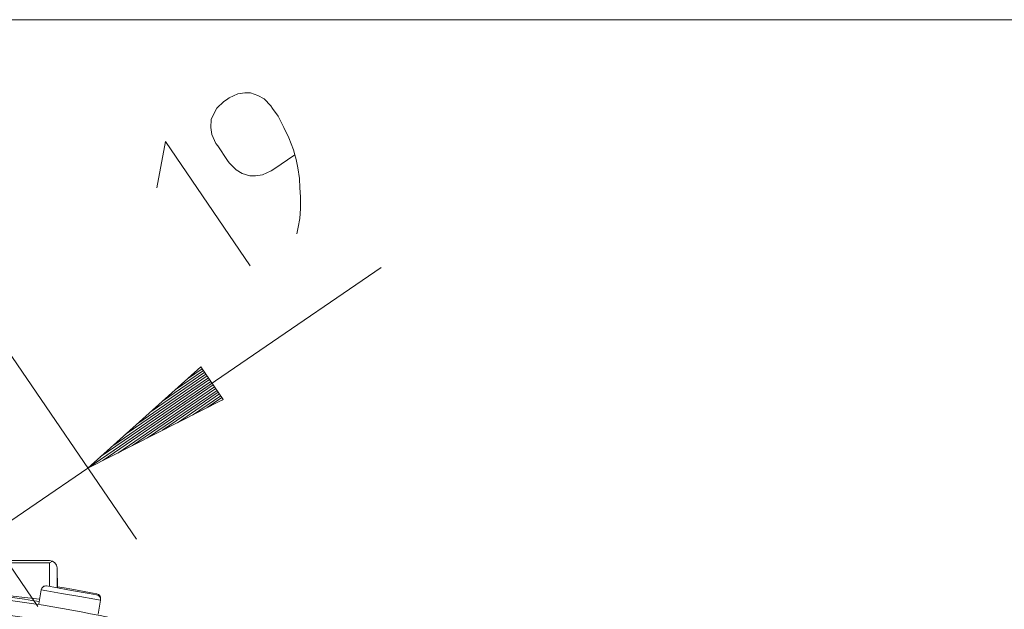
# Model space of a CAD drawing. Header units: millimetres. Extents: x 3 to 207, y 3 to 294.
# Tile 45 of 61: x 73 to 96, y 212 to 226. Entities that reach past the tile are written whole.
import ezdxf

# ---------------------------------------------------------------- set-up
doc = ezdxf.new("R2010")
doc.units = ezdxf.units.MM
doc.layers.add('1', color=7, linetype='CONTINUOUS', true_color=0xffffff)

msp = doc.modelspace()

# ---------------------------------------------------------------- linework, layer by layer
at = {"layer": '1', "color": 152, "linetype": 'Continuous', "lineweight": 13}
for p, q in [((67.062599, 226.126068), (98.30629, 226.126068)), ((70.977341, 220.483856), (75.372261, 214.054138)), ((70.750992, 215.899429), (73.082237, 212.488846))]:
    msp.add_line(p, q, dxfattribs=at)
at = {"layer": '1', "color": 23, "linetype": 'Continuous', "lineweight": 18}
for p, q in [((77.730141, 224.403061), (77.526855, 224.308731)), ((77.893387, 224.425385), (77.730141, 224.403061)), ((78.026215, 224.42691), (77.893387, 224.425385)), ((78.200623, 224.36763), (78.026215, 224.42691)), ((78.344612, 224.287552), (78.200623, 224.36763)), ((77.405197, 224.225555), (77.243492, 224.070404)), ((77.466026, 224.267151), (77.405197, 224.225555)), ((77.526855, 224.308731), (77.466026, 224.267151)), ((78.499771, 224.125839), (78.344612, 224.287552)), ((77.163414, 223.926407), (77.113747, 223.803207)), ((77.243492, 224.070404), (77.163414, 223.926407)), ((78.541351, 224.065002), (78.499771, 224.125839)), ((78.666092, 223.882507), (78.541351, 224.065002)), ((77.113747, 223.803207), (77.105659, 223.619186)), ((78.801994, 223.618393), (78.666092, 223.882507)), ((77.105659, 223.619186), (77.127991, 223.455933)), ((77.127991, 223.455933), (77.222313, 223.252655)), ((78.917107, 223.384705), (78.801994, 223.618393)), ((75.845001, 222.221954), (76.047142, 223.297287)), ((76.047142, 223.297287), (78.022194, 220.407806)), ((77.222313, 223.252655), (77.263893, 223.191818)), ((78.969856, 223.242264), (78.917107, 223.384705)), ((79.022598, 223.099792), (78.969856, 223.242264)), ((77.263893, 223.191818), (77.492577, 222.857254)), ((79.05455, 222.987762), (79.022598, 223.099792)), ((77.492577, 222.857254), (77.534164, 222.796417)), ((77.534164, 222.796417), (77.689316, 222.634705)), ((79.05455, 222.987762), (78.567902, 222.655106)), ((79.08651, 222.875732), (79.05455, 222.987762)), ((79.129631, 222.682068), (79.08651, 222.875732)), ((77.689316, 222.634705), (77.833305, 222.554626)), ((77.833305, 222.554626), (78.007713, 222.495346)), ((78.303787, 222.519196), (78.507072, 222.613541)), ((78.507072, 222.613541), (78.567902, 222.655106)), ((79.163124, 222.437195), (79.129631, 222.682068)), ((78.007713, 222.495346), (78.140549, 222.496872)), ((78.140549, 222.496872), (78.303787, 222.519196)), ((79.175827, 222.222748), (79.163124, 222.437195)), ((79.18853, 222.008301), (79.175827, 222.222748)), ((79.191605, 221.742645), (79.18853, 222.008301)), ((79.173897, 221.507416), (79.191605, 221.742645)), ((79.135391, 221.302597), (79.173897, 221.507416)), ((79.106514, 221.148972), (79.135391, 221.302597))]:
    msp.add_line(p, q, dxfattribs=at)
at = {"layer": '1', "color": 27, "linetype": 'Continuous', "lineweight": 13}
for p, q in [((64.729919, 209.202332), (81.067352, 220.369507)), ((76.873116, 218.060745), (74.24366, 215.705292)), ((76.932472, 217.973907), (76.272888, 217.523056)), ((76.903809, 218.015854), (76.562775, 217.782745)), ((76.875137, 218.057785), (76.852669, 218.042435)), ((76.875137, 218.057785), (76.852669, 218.042435)), ((77.393166, 217.299942), (76.873116, 218.060745)), ((77.075806, 217.764221), (74.823433, 216.224655)), ((77.047142, 217.806168), (75.113327, 216.484329)), ((77.018471, 217.848099), (75.403214, 216.744003)), ((76.989807, 217.890045), (75.693108, 217.003693)), ((76.961136, 217.931992), (75.982994, 217.263382)), ((77.133141, 217.680344), (74.24366, 215.705292)), ((77.133141, 217.680344), (74.24366, 215.705292)), ((77.104477, 217.72229), (74.533546, 215.964981)), ((77.161812, 217.638397), (74.590874, 215.881088)), ((77.190475, 217.596466), (74.938103, 216.0569)), ((77.219139, 217.55452), (75.285324, 216.232697)), ((77.24781, 217.512573), (75.632545, 216.408508)), ((74.24366, 215.705292), (77.393166, 217.299942)), ((77.276474, 217.470642), (75.979774, 216.584305)), ((77.305138, 217.428726), (76.326996, 216.760117)), ((77.333809, 217.38678), (76.674225, 216.935913)), ((77.362473, 217.344833), (77.021446, 217.11174)), ((77.391136, 217.302902), (77.368668, 217.287537)), ((77.391136, 217.302902), (77.368668, 217.287537))]:
    msp.add_line(p, q, dxfattribs=at)
at = {"layer": '1', "color": 252, "linetype": 'Continuous', "lineweight": 18}
for p, q in [((64.76445, 213.557571), (73.353104, 213.557571)), ((73.353104, 213.557571), (73.425591, 213.54184)), ((73.354095, 213.506912), (73.353104, 213.506317)), ((73.425171, 213.542038), (73.354095, 213.506912)), ((73.47522, 213.507919), (73.425385, 213.541946)), ((73.513435, 213.452698), (73.47522, 213.507919)), ((73.528046, 213.387146), (73.513435, 213.452698)), ((73.54023, 212.921997), (73.528046, 213.387146))]:
    msp.add_line(p, q, dxfattribs=at)
at = {"layer": '1', "color": 252, "linetype": 'Continuous', "lineweight": 13}
for p, q in [((73.353104, 213.506317), (64.76445, 213.506317)), ((73.353104, 213.506317), (73.353104, 212.954987)), ((73.528046, 213.387146), (73.528046, 212.924149)), ((70.401779, 212.977356), (73.120049, 212.658569)), ((73.285561, 212.966888), (73.455925, 212.936859)), ((73.455925, 212.936859), (73.86721, 212.864319)), ((73.539467, 212.94931), (73.69767, 212.921402)), ((73.69767, 212.921402), (73.871857, 212.890686)), ((73.158852, 212.878174), (73.101875, 212.555038)), ((73.290512, 212.854965), (73.158852, 212.878174)), ((73.635193, 212.794174), (73.290512, 212.854965)), ((74.061241, 212.719055), (73.635193, 212.794174)), ((73.86721, 212.864319), (74.278503, 212.791809)), ((73.871857, 212.890686), (74.28315, 212.818176)), ((74.40593, 212.658279), (74.061241, 212.719055)), ((74.278503, 212.791809), (74.44886, 212.761765)), ((74.28315, 212.818176), (74.453506, 212.788132)), ((74.537582, 212.635071), (74.40593, 212.658279)), ((74.480606, 212.31192), (74.537582, 212.635071)), ((74.537582, 212.635056), (74.542236, 212.661423)), ((74.541412, 212.661575), (74.538948, 212.662003)), ((74.542236, 212.661423), (74.541412, 212.661575))]:
    msp.add_line(p, q, dxfattribs=at)
at = {"layer": '1', "color": 252, "linetype": 'Continuous', "lineweight": 18}
for radius, start in [(35, 81.051873), (34.998474, 81.051787)]:
    msp.add_arc((67.666962, 178.032578), radius, start, 90, dxfattribs=at)
at = {"layer": '1', "color": 252, "linetype": 'Continuous', "lineweight": 13}
for centre, radius, start, end in [((67.666962, 178.032578), 34.928108, 78.306697, 90), ((73.266563, 212.859177), 0.109375, 80, 170), ((74.429871, 212.654037), 0.109375, 350, 80), ((74.434517, 212.68042), 0.109375, 350, 80), ((67.666962, 178.032578), 34.578163, 78.306698, 90)]:
    msp.add_arc(centre, radius, start, end, dxfattribs=at)

doc.saveas('drawing.dxf')
